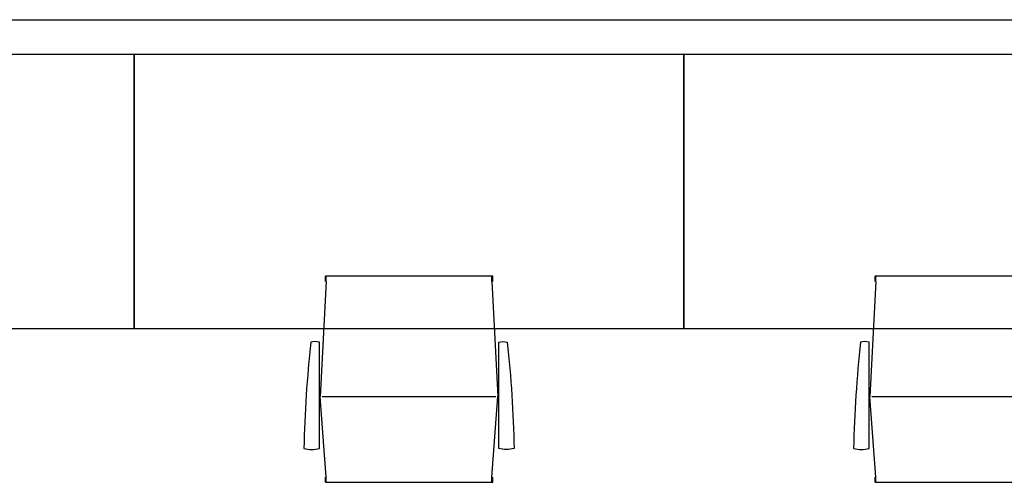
# Model space of a CAD drawing. Header units: millimetres. Extents: x 111285 to 237437, y -9513 to 52045.
# Tile 116 of 256: x 159249 to 162115, y 2736 to 4083. Entities that reach past the tile are written whole.
import ezdxf

# ---------------------------------------------------------------- set-up
doc = ezdxf.new("R2010")
doc.units = ezdxf.units.MM
doc.header["$LTSCALE"] = 100
for name, color, linetype in [('_79--VASTE-INRICHTING', 1, 'Continuous'), ('_82--LOSSE-INRICHTING', 1, 'Continuous'), ('_89--LOSSE-INRICHTING', 1, 'Continuous')]:
    doc.layers.add(name, color=color, linetype=linetype)

# ---------------------------------------------------------------- blocks, each defined once
blk = doc.blocks.new('bureaustoel')
at = {"layer": '_89--LOSSE-INRICHTING'}
for p, q in [((2.5, 585), (-14.9, 250)), ((0, 585), (0, 600)), ((0, 600), (486.9, 600)), ((2.5, 585), (2.5, 600)), ((484.4, 585), (484.4, 600)), ((484.4, 585), (501.9, 250)), ((486.9, 585), (486.9, 600)), ((2.5, 15), (-14.9, 250)), ((496.2, 250), (-9.2, 250)), ((484.4, 15), (501.9, 250)), ((0, 0), (0, 15)), ((486.9, 0), (0, 0)), ((2.5, 0), (2.5, 15)), ((484.4, 0), (484.4, 15)), ((486.9, 0), (486.9, 15))]:
    blk.add_line(p, q, dxfattribs=at)
for points in [[(-17.4, 98.6), (-17.4, 408.6, 0.108124), (-42.2, 408.6, 0.022407), (-62.3, 98.3, 0.119571), (-17.4, 98.3, 0.119571)], [(504.6, 98.6), (504.6, 408.6, -0.108124), (529.4, 408.6, -0.022407), (549.5, 98.3, -0.119571), (504.6, 98.3, -0.119571)]]:
    blk.add_lwpolyline(points, format="xyb", dxfattribs=at)

msp = doc.modelspace()

# ---------------------------------------------------------------- linework, layer by layer
at = {"layer": '_79--VASTE-INRICHTING'}
for points in [[(157982.4, 3283), (157882.4, 3283), (157882.4, 4083), (164482.4, 4083), (164482.4, 3283), (164382.4, 3283)], [(157982.4, 3283), (157982.4, 3983), (164382.4, 3983), (164382.4, 3283)]]:
    msp.add_lwpolyline(points, dxfattribs=at)
at = {"layer": '_82--LOSSE-INRICHTING'}
for points in [[(157982.4, 3983), (159582.4, 3983), (159582.4, 3183), (157982.4, 3183)], [(159582.4, 3983), (161182.4, 3983), (161182.4, 3183), (159582.4, 3183)], [(161182.4, 3983), (162782.4, 3983), (162782.4, 3183), (161182.4, 3183)]]:
    msp.add_lwpolyline(points, close=True, dxfattribs=at)

# ---------------------------------------------------------------- block references
at = {"layer": '_82--LOSSE-INRICHTING', "xscale": -1}
for p in [(160625.9, 2735.7), (162225.9, 2735.7)]:
    msp.add_blockref('bureaustoel', p, dxfattribs=at)

doc.saveas('drawing.dxf')
